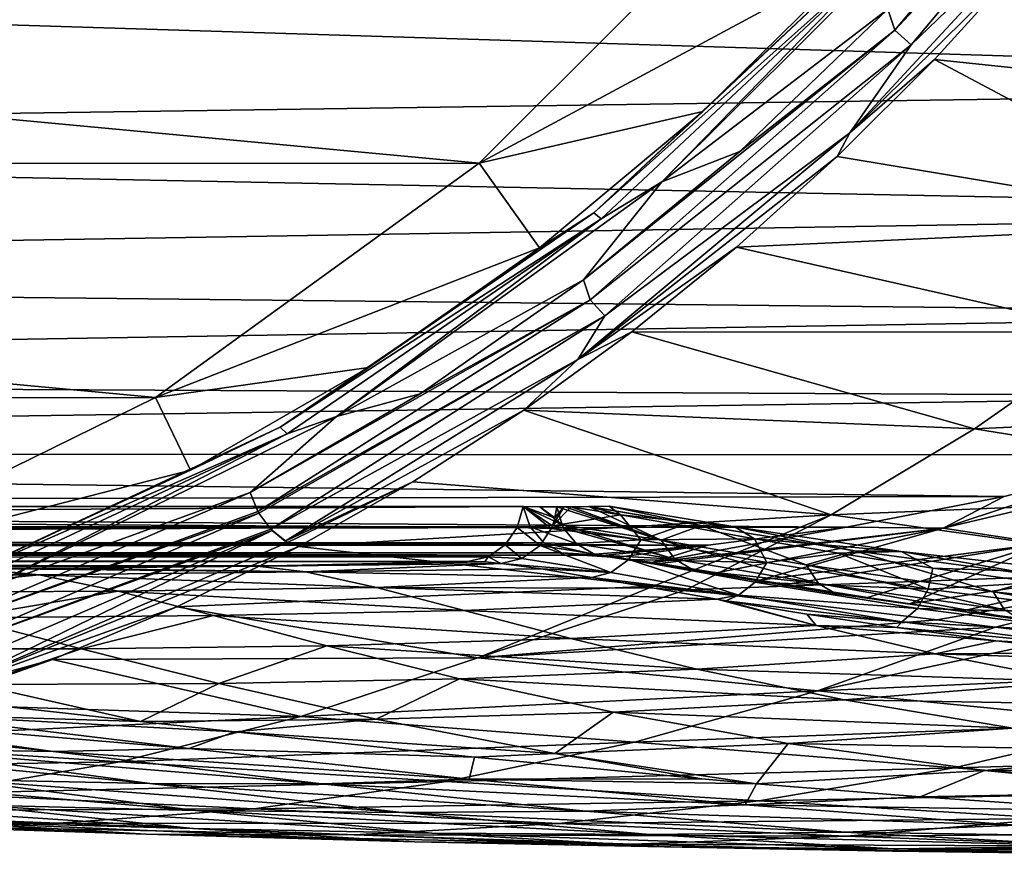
# Model space of a CAD drawing. Header units: metres. Extents: x -237 to 25, y -25 to 25.
# Tile 95 of 165: x -195.51 to -190.48, y -16.76 to -12.49. Entities that reach past the tile are written whole.
import ezdxf

# ---------------------------------------------------------------- set-up
doc = ezdxf.new("R2010")
doc.units = ezdxf.units.M
doc.layers.add('solid_10481232', color=7, linetype='CONTINUOUS')

msp = doc.modelspace()

# ---------------------------------------------------------------- linework, layer by layer
at = {"layer": 'solid_10481232'}
for points in [[(-191.072357, -12.439531, 210.80954), (-191.036911, -12.547114, 210.813644), (-189.65596, -10.900973, 211.854218)], [(-189.65596, -10.900973, 211.854218), (-191.036911, -12.547114, 210.813644), (-189.564529, -10.965918, 211.851288)], [(-191.036911, -12.547114, 210.813644), (-190.953629, -12.621741, 210.80455), (-189.564529, -10.965918, 211.851288)], [(-189.564529, -10.965918, 211.851288), (-190.953629, -12.621741, 210.80455), (-190.003464, -11.705491, 211.409348)], [(-190.953629, -12.621741, 210.80455), (-191.267319, -13.07233, 210.456985), (-190.003464, -11.705491, 211.409348)], [(-190.359528, -12.172503, 211.095566), (-190.003464, -11.705491, 211.409348), (-191.267319, -13.07233, 210.456985)], [(-209.054382, -11.738134, 199.137207), (-193.161606, -13.226852, 211.113297), (-191.667374, -11.733624, 212.239273)], [(-207.559525, -13.230721, 200.263702), (-193.161606, -13.226852, 211.113297), (-209.054382, -11.738134, 199.137207)], [(-191.667374, -11.733624, 212.239273), (-193.161606, -13.226852, 211.113297), (-191.231552, -12.186789, 210.814804)], [(-190.724487, -11.823337, 211.071671), (-192.227692, -13.321227, 209.938934), (-191.072357, -12.439531, 210.80954)], [(-191.074097, -12.139451, 210.824982), (-192.227692, -13.321227, 209.938934), (-190.724487, -11.823337, 211.071671)], [(-184.437531, -11.960925, 173.094391), (-185.613403, -12.829029, 173.385849), (-203.998291, -12.254968, 96.209641)], [(-192.576065, -13.480963, 209.739059), (-191.074097, -12.139451, 210.824982), (-191.115311, -12.111754, 210.839798)], [(-192.576065, -13.480963, 209.739059), (-191.115311, -12.111754, 210.839798), (-192.018951, -12.962481, 210.221466)], [(-191.115311, -12.111754, 210.839798), (-191.231552, -12.186789, 210.814804), (-192.018951, -12.962481, 210.221466)], [(-192.576065, -13.480963, 209.739059), (-192.538193, -13.511793, 209.721725), (-191.074097, -12.139451, 210.824982)], [(-191.074097, -12.139451, 210.824982), (-192.538193, -13.511793, 209.721725), (-192.227692, -13.321227, 209.938934)], [(-190.835434, -12.697236, 210.724106), (-190.359528, -12.172503, 211.095566), (-191.267319, -13.07233, 210.456985)], [(-188.612762, -12.930878, 209.384705), (-190.359528, -12.172503, 211.095566), (-190.835434, -12.697236, 210.724106)], [(-193.161606, -13.226852, 211.113297), (-192.018951, -12.962481, 210.221466), (-191.231552, -12.186789, 210.814804)], [(-185.613403, -12.829029, 173.385849), (-205.1604, -13.109007, 96.835487), (-203.998291, -12.254968, 96.209641)], [(-192.227692, -13.321227, 209.938934), (-191.829254, -13.16623, 210.239197), (-191.072357, -12.439531, 210.80954)], [(-191.072357, -12.439531, 210.80954), (-191.829254, -13.16623, 210.239197), (-191.036911, -12.547114, 210.813644)], [(-192.628799, -13.8234, 209.636688), (-192.593399, -13.924608, 209.640778), (-191.036911, -12.547114, 210.813644)], [(-191.829254, -13.16623, 210.239197), (-192.628799, -13.8234, 209.636688), (-191.036911, -12.547114, 210.813644)], [(-191.036911, -12.547114, 210.813644), (-192.593399, -13.924608, 209.640778), (-190.953629, -12.621741, 210.80455)], [(-192.593399, -13.924608, 209.640778), (-192.519287, -14.007309, 209.624771), (-190.953629, -12.621741, 210.80455)], [(-190.953629, -12.621741, 210.80455), (-192.519287, -14.007309, 209.624771), (-191.267319, -13.07233, 210.456985)], [(-191.331482, -13.192023, 210.337769), (-190.835434, -12.697236, 210.724106), (-191.267319, -13.07233, 210.456985)], [(-189.251923, -13.53844, 208.781479), (-190.835434, -12.697236, 210.724106), (-191.331482, -13.192023, 210.337769)], [(-189.251923, -13.53844, 208.781479), (-188.612762, -12.930878, 209.384705), (-190.835434, -12.697236, 210.724106)], [(-185.613403, -12.829029, 173.385849), (-186.674133, -13.474559, 173.651367), (-205.1604, -13.109007, 96.835487)], [(-193.161606, -13.226852, 211.113297), (-192.852463, -13.658546, 209.593384), (-192.018951, -12.962481, 210.221466)], [(-192.576065, -13.480963, 209.739059), (-192.018951, -12.962481, 210.221466), (-192.852463, -13.658546, 209.593384)], [(-192.519287, -14.007309, 209.624771), (-192.658035, -14.228942, 209.409027), (-191.267319, -13.07233, 210.456985)], [(-191.331482, -13.192023, 210.337769), (-191.267319, -13.07233, 210.456985), (-192.658035, -14.228942, 209.409027)], [(-186.674133, -13.474559, 173.651367), (-206.278381, -13.797969, 97.648392), (-205.1604, -13.109007, 96.835487)], [(-192.227692, -13.321227, 209.938934), (-192.628799, -13.8234, 209.636688), (-191.829254, -13.16623, 210.239197)], [(-207.559525, -13.230721, 200.263702), (-194.81543, -14.423285, 209.867065), (-193.161606, -13.226852, 211.113297)], [(-205.904556, -14.426696, 201.510818), (-194.81543, -14.423285, 209.867065), (-207.559525, -13.230721, 200.263702)], [(-193.161606, -13.226852, 211.113297), (-194.81543, -14.423285, 209.867065), (-192.852463, -13.658546, 209.593384)], [(-191.847107, -13.656241, 209.937042), (-191.331482, -13.192023, 210.337769), (-192.658035, -14.228942, 209.409027)], [(-189.251923, -13.53844, 208.781479), (-191.331482, -13.192023, 210.337769), (-191.847107, -13.656241, 209.937042)], [(-192.227692, -13.321227, 209.938934), (-193.891327, -14.521351, 208.685333), (-192.628799, -13.8234, 209.636688)], [(-192.538193, -13.511793, 209.721725), (-193.891327, -14.521351, 208.685333), (-192.227692, -13.321227, 209.938934)], [(-186.674133, -13.474559, 173.651367), (-187.715164, -13.997177, 173.919479), (-206.278381, -13.797969, 97.648392)], [(-194.177567, -14.575934, 208.532242), (-192.538193, -13.511793, 209.721725), (-192.576065, -13.480963, 209.739059)], [(-194.177567, -14.575934, 208.532242), (-192.576065, -13.480963, 209.739059), (-193.726974, -14.270706, 208.934402)], [(-192.576065, -13.480963, 209.739059), (-192.852463, -13.658546, 209.593384), (-193.726974, -14.270706, 208.934402)], [(-194.177567, -14.575934, 208.532242), (-194.143372, -14.609271, 208.512161), (-192.538193, -13.511793, 209.721725)], [(-192.538193, -13.511793, 209.721725), (-194.143372, -14.609271, 208.512161), (-193.891327, -14.521351, 208.685333)], [(-189.925278, -14.089959, 208.161758), (-189.251923, -13.53844, 208.781479), (-191.847107, -13.656241, 209.937042)], [(-194.81543, -14.423285, 209.867065), (-193.726974, -14.270706, 208.934402), (-192.852463, -13.658546, 209.593384)], [(-192.380981, -14.088589, 209.522995), (-191.847107, -13.656241, 209.937042), (-192.658035, -14.228942, 209.409027)], [(-189.925278, -14.089959, 208.161758), (-191.847107, -13.656241, 209.937042), (-192.380981, -14.088589, 209.522995)], [(-187.715164, -13.997177, 173.919479), (-207.304092, -14.323319, 98.641937), (-206.278381, -13.797969, 97.648392)], [(-193.891327, -14.521351, 208.685333), (-193.463364, -14.40472, 209.007813), (-192.628799, -13.8234, 209.636688)], [(-192.628799, -13.8234, 209.636688), (-193.463364, -14.40472, 209.007813), (-192.593399, -13.924608, 209.640778)], [(-192.593399, -13.924608, 209.640778), (-194.332489, -14.90982, 208.35289), (-194.291916, -15.006221, 208.360504)], [(-193.463364, -14.40472, 209.007813), (-194.332489, -14.90982, 208.35289), (-192.593399, -13.924608, 209.640778)], [(-192.593399, -13.924608, 209.640778), (-194.291916, -15.006221, 208.360504), (-192.519287, -14.007309, 209.624771)], [(-187.715164, -13.997177, 173.919479), (-188.745758, -14.417642, 174.165726), (-207.304092, -14.323319, 98.641937)], [(-192.519287, -14.007309, 209.624771), (-194.291916, -15.006221, 208.360504), (-194.286545, -15.015509, 208.359695)], [(-192.519287, -14.007309, 209.624771), (-194.286545, -15.015509, 208.359695), (-194.226303, -15.096458, 208.33606)], [(-192.519287, -14.007309, 209.624771), (-194.226303, -15.096458, 208.33606), (-192.658035, -14.228942, 209.409027)], [(-192.932526, -14.488385, 209.09639), (-192.380981, -14.088589, 209.522995), (-192.658035, -14.228942, 209.409027)], [(-190.630096, -14.584573, 207.528702), (-192.380981, -14.088589, 209.522995), (-192.932526, -14.488385, 209.09639)], [(-190.630096, -14.584573, 207.528702), (-189.925278, -14.089959, 208.161758), (-192.380981, -14.088589, 209.522995)], [(-187.882874, -14.457409, 206.480713), (-189.925278, -14.089959, 208.161758), (-190.630096, -14.584573, 207.528702)], [(-192.658035, -14.228942, 209.409027), (-194.226303, -15.096458, 208.33606), (-194.153214, -15.157757, 208.282104)], [(-192.932526, -14.488385, 209.09639), (-192.658035, -14.228942, 209.409027), (-194.153214, -15.157757, 208.282104)], [(-194.81543, -14.423285, 209.867065), (-194.637085, -14.795197, 208.248581), (-193.726974, -14.270706, 208.934402)], [(-194.177567, -14.575934, 208.532242), (-193.726974, -14.270706, 208.934402), (-194.637085, -14.795197, 208.248581)], [(-188.745758, -14.417642, 174.165726), (-208.21196, -14.709118, 99.825661), (-207.304092, -14.323319, 98.641937)], [(-188.745758, -14.417642, 174.165726), (-189.660568, -14.716771, 174.371994), (-208.21196, -14.709118, 99.825661)], [(-205.904556, -14.426696, 201.510818), (-196.589722, -15.296093, 208.53006), (-194.81543, -14.423285, 209.867065)], [(-194.81543, -14.423285, 209.867065), (-196.589722, -15.296093, 208.53006), (-194.637085, -14.795197, 208.248581)], [(-193.891327, -14.521351, 208.685333), (-194.332489, -14.90982, 208.35289), (-193.463364, -14.40472, 209.007813)], [(-193.500488, -14.854606, 208.658157), (-192.932526, -14.488385, 209.09639), (-194.153214, -15.157757, 208.282104)], [(-191.363464, -15.022791, 206.885406), (-192.932526, -14.488385, 209.09639), (-193.500488, -14.854606, 208.658157)], [(-191.363464, -15.022791, 206.885406), (-190.630096, -14.584573, 207.528702), (-192.932526, -14.488385, 209.09639)], [(-187.882874, -14.457409, 206.480713), (-190.630096, -14.584573, 207.528702), (-188.604889, -14.91157, 205.745789)], [(-193.891327, -14.521351, 208.685333), (-195.675552, -15.396303, 207.340836), (-194.332489, -14.90982, 208.35289)], [(-194.143372, -14.609271, 208.512161), (-195.675552, -15.396303, 207.340836), (-193.891327, -14.521351, 208.685333)], [(-195.887222, -15.374378, 207.243942), (-194.143372, -14.609271, 208.512161), (-194.177567, -14.575934, 208.532242)], [(-195.887222, -15.374378, 207.243942), (-194.177567, -14.575934, 208.532242), (-195.577225, -15.228793, 207.540146)], [(-194.177567, -14.575934, 208.532242), (-194.637085, -14.795197, 208.248581), (-195.577225, -15.228793, 207.540146)], [(-188.604889, -14.91157, 205.745789), (-190.630096, -14.584573, 207.528702), (-191.363464, -15.022791, 206.885406)], [(-195.887222, -15.374378, 207.243942), (-195.856934, -15.409542, 207.220901), (-194.143372, -14.609271, 208.512161)], [(-194.143372, -14.609271, 208.512161), (-195.856934, -15.409542, 207.220901), (-195.675552, -15.396303, 207.340836)], [(-190.478073, -14.929281, 174.590973), (-208.950394, -14.9659, 101.174873), (-208.21196, -14.709118, 99.825661)], [(-189.660568, -14.716771, 174.371994), (-190.478073, -14.929281, 174.590973), (-208.21196, -14.709118, 99.825661)], [(-190.790314, -15.092471, 175.991516), (-190.478073, -14.929281, 174.590973), (-189.660568, -14.716771, 174.371994)], [(-190.790314, -15.092471, 175.991516), (-189.660568, -14.716771, 174.371994), (-189.303757, -14.739117, 175.54953)], [(-190.790314, -15.092471, 175.991516), (-189.303757, -14.739117, 175.54953), (-190.277588, -15.170256, 177.255661)], [(-196.589722, -15.296093, 208.53006), (-195.577225, -15.228793, 207.540146), (-194.637085, -14.795197, 208.248581)], [(-193.500488, -14.854606, 208.658157), (-194.153214, -15.157757, 208.282104), (-194.140732, -15.164989, 208.270569)], [(-193.500488, -14.854606, 208.658157), (-194.140732, -15.164989, 208.270569), (-194.083405, -15.185703, 208.208984)], [(-191.363464, -15.022791, 206.885406), (-193.500488, -14.854606, 208.658157), (-194.083405, -15.185703, 208.208984)], [(-190.478073, -14.929281, 174.590973), (-191.284409, -15.087093, 174.856598), (-208.950394, -14.9659, 101.174873)], [(-194.291916, -15.006221, 208.360504), (-194.332489, -14.90982, 208.35289), (-196.045105, -15.645233, 207.062363)], [(-195.675552, -15.396303, 207.340836), (-196.045105, -15.645233, 207.062363), (-194.332489, -14.90982, 208.35289)], [(-188.604889, -14.91157, 205.745789), (-191.363464, -15.022791, 206.885406), (-189.358963, -15.306272, 205.00856)], [(-190.790314, -15.092471, 175.991516), (-191.284409, -15.087093, 174.856598), (-190.478073, -14.929281, 174.590973)], [(-192.96788, -15.087917, 175.221817), (-209.838867, -15.091338, 107.562218), (-209.807617, -14.981746, 107.55442)], [(-209.771698, -15.084132, 107.545471), (-192.937424, -14.98154, 175.212555), (-209.807617, -14.981746, 107.55442)], [(-192.96788, -15.087917, 175.221817), (-209.807617, -14.981746, 107.55442), (-192.937424, -14.98154, 175.212555)], [(-209.771698, -15.084132, 107.545471), (-192.900787, -15.084427, 175.202316), (-192.937424, -14.98154, 175.212555)], [(-191.284409, -15.087093, 174.856598), (-209.47699, -15.116168, 102.656052), (-208.950394, -14.9659, 101.174873)], [(-192.793137, -15.094043, 175.91272), (-192.96788, -15.087917, 175.221817), (-192.937424, -14.98154, 175.212555)], [(-192.738022, -15.074443, 175.898514), (-192.937424, -14.98154, 175.212555), (-192.900787, -15.084427, 175.202316)], [(-192.78746, -15.080139, 175.911667), (-192.793137, -15.094043, 175.91272), (-192.937424, -14.98154, 175.212555)], [(-192.77507, -15.03922, 175.909592), (-192.78746, -15.080139, 175.911667), (-192.937424, -14.98154, 175.212555)], [(-192.85141, -14.982065, 175.557465), (-192.77507, -15.03922, 175.909592), (-192.937424, -14.98154, 175.212555)], [(-192.738022, -15.074443, 175.898514), (-192.85141, -14.982065, 175.557465), (-192.937424, -14.98154, 175.212555)], [(-192.85141, -14.982065, 175.557465), (-192.764755, -14.981921, 175.90834), (-192.77507, -15.03922, 175.909592)], [(-192.738022, -15.074443, 175.898514), (-192.764755, -14.981921, 175.90834), (-192.85141, -14.982065, 175.557465)], [(-192.727875, -14.981798, 176.054123), (-192.78746, -15.080139, 175.911667), (-192.77507, -15.03922, 175.909592)], [(-192.727875, -14.981798, 176.054123), (-192.691101, -14.981932, 176.196838), (-192.78746, -15.080139, 175.911667)], [(-192.691101, -14.981932, 176.196838), (-192.439728, -15.023133, 176.969452), (-192.78746, -15.080139, 175.911667)], [(-192.727875, -14.981798, 176.054123), (-192.77507, -15.03922, 175.909592), (-192.764755, -14.981921, 175.90834)], [(-192.231201, -15.153202, 177.406113), (-192.727875, -14.981798, 176.054123), (-192.764755, -14.981921, 175.90834)], [(-192.231201, -15.153202, 177.406113), (-192.764755, -14.981921, 175.90834), (-192.738022, -15.074443, 175.898514)], [(-192.231201, -15.153202, 177.406113), (-192.691101, -14.981932, 176.196838), (-192.727875, -14.981798, 176.054123)], [(-192.601059, -14.981244, 176.498856), (-192.439728, -15.023133, 176.969452), (-192.691101, -14.981932, 176.196838)], [(-192.231201, -15.153202, 177.406113), (-192.601059, -14.981244, 176.498856), (-192.691101, -14.981932, 176.196838)], [(-192.59758, -14.981213, 176.509872), (-192.439728, -15.023133, 176.969452), (-192.601059, -14.981244, 176.498856)], [(-192.59758, -14.981213, 176.509872), (-192.601059, -14.981244, 176.498856), (-192.02713, -15.078099, 177.9245)], [(-192.231201, -15.153202, 177.406113), (-192.02713, -15.078099, 177.9245), (-192.601059, -14.981244, 176.498856)], [(-192.49707, -14.979998, 176.810715), (-192.439728, -15.023133, 176.969452), (-192.59758, -14.981213, 176.509872)], [(-192.49707, -14.979998, 176.810715), (-192.59758, -14.981213, 176.509872), (-192.02713, -15.078099, 177.9245)], [(-191.854279, -15.08429, 178.26001), (-192.439728, -15.023133, 176.969452), (-192.49707, -14.979998, 176.810715)], [(-191.854279, -15.08429, 178.26001), (-192.49707, -14.979998, 176.810715), (-192.02713, -15.078099, 177.9245)], [(-194.286545, -15.015509, 208.359695), (-194.291916, -15.006221, 208.360504), (-196.045105, -15.645233, 207.062363)], [(-196.045105, -15.645233, 207.062363), (-196.010666, -15.755381, 207.060532), (-194.286545, -15.015509, 208.359695)], [(-194.226303, -15.096458, 208.33606), (-194.286545, -15.015509, 208.359695), (-196.010666, -15.755381, 207.060532)], [(-191.363464, -15.022791, 206.885406), (-194.083405, -15.185703, 208.208984), (-192.270432, -15.387894, 206.38237)], [(-192.439728, -15.023133, 176.969452), (-192.33577, -15.15146, 177.290985), (-192.78746, -15.080139, 175.911667)], [(-192.439728, -15.023133, 176.969452), (-192.126633, -15.077697, 177.719055), (-192.33577, -15.15146, 177.290985)], [(-191.854279, -15.08429, 178.26001), (-192.126633, -15.077697, 177.719055), (-192.439728, -15.023133, 176.969452)], [(-191.363464, -15.022791, 206.885406), (-192.270432, -15.387894, 206.38237), (-192.103699, -15.407342, 206.21611)], [(-189.358963, -15.306272, 205.00856), (-191.363464, -15.022791, 206.885406), (-192.103699, -15.407342, 206.21611)], [(-193.028412, -15.176937, 175.238098), (-209.90097, -15.180787, 107.577698), (-209.838867, -15.091338, 107.562218)], [(-192.96788, -15.087917, 175.221817), (-193.028412, -15.176937, 175.238098), (-209.838867, -15.091338, 107.562218)], [(-209.771698, -15.084132, 107.545471), (-209.70433, -15.165211, 107.528671), (-192.900787, -15.084427, 175.202316)], [(-209.70433, -15.165211, 107.528671), (-192.831375, -15.166262, 175.183792), (-192.900787, -15.084427, 175.202316)], [(-191.284409, -15.087093, 174.856598), (-191.990723, -15.17934, 175.061752), (-209.47699, -15.116168, 102.656052)], [(-192.849869, -15.180076, 175.9245), (-193.028412, -15.176937, 175.238098), (-192.96788, -15.087917, 175.221817)], [(-192.793137, -15.094043, 175.91272), (-192.849869, -15.180076, 175.9245), (-192.96788, -15.087917, 175.221817)], [(-192.738022, -15.074443, 175.898514), (-192.900787, -15.084427, 175.202316), (-192.729645, -15.09087, 175.895889)], [(-192.664108, -15.171973, 175.877075), (-192.900787, -15.084427, 175.202316), (-192.831375, -15.166262, 175.183792)], [(-192.729645, -15.09087, 175.895889), (-192.900787, -15.084427, 175.202316), (-192.664108, -15.171973, 175.877075)], [(-192.33577, -15.15146, 177.290985), (-192.849869, -15.180076, 175.9245), (-192.793137, -15.094043, 175.91272)], [(-192.33577, -15.15146, 177.290985), (-192.793137, -15.094043, 175.91272), (-192.78746, -15.080139, 175.911667)], [(-192.738022, -15.074443, 175.898514), (-192.729645, -15.09087, 175.895889), (-192.162094, -15.250224, 177.369415)], [(-192.231201, -15.153202, 177.406113), (-192.738022, -15.074443, 175.898514), (-192.162094, -15.250224, 177.369415)], [(-192.729645, -15.09087, 175.895889), (-192.664108, -15.171973, 175.877075), (-192.162094, -15.250224, 177.369415)], [(-192.126633, -15.077697, 177.719055), (-191.753876, -15.145971, 178.440796), (-192.33577, -15.15146, 177.290985)], [(-192.279785, -15.266334, 176.455139), (-191.990723, -15.17934, 175.061752), (-191.284409, -15.087093, 174.856598)], [(-190.790314, -15.092471, 175.991516), (-192.279785, -15.266334, 176.455139), (-191.284409, -15.087093, 174.856598)], [(-190.790314, -15.092471, 175.991516), (-192.237839, -15.272893, 176.581863), (-192.279785, -15.266334, 176.455139)], [(-190.790314, -15.092471, 175.991516), (-191.949387, -15.320583, 177.328339), (-192.237839, -15.272893, 176.581863)], [(-191.490738, -15.278832, 178.810745), (-192.02713, -15.078099, 177.9245), (-192.231201, -15.153202, 177.406113)], [(-191.854279, -15.08429, 178.26001), (-191.753876, -15.145971, 178.440796), (-192.126633, -15.077697, 177.719055)], [(-191.854279, -15.08429, 178.26001), (-192.02713, -15.078099, 177.9245), (-191.244125, -15.207534, 179.242554)], [(-191.490738, -15.278832, 178.810745), (-191.244125, -15.207534, 179.242554), (-192.02713, -15.078099, 177.9245)], [(-190.790314, -15.092471, 175.991516), (-191.728851, -15.357717, 177.798553), (-191.949387, -15.320583, 177.328339)], [(-191.004318, -15.210499, 179.572296), (-191.753876, -15.145971, 178.440796), (-191.854279, -15.08429, 178.26001)], [(-191.004318, -15.210499, 179.572296), (-191.854279, -15.08429, 178.26001), (-191.244125, -15.207534, 179.242554)], [(-190.790314, -15.092471, 175.991516), (-190.277588, -15.170256, 177.255661), (-191.728851, -15.357717, 177.798553)], [(-191.990723, -15.17934, 175.061752), (-209.754852, -15.190001, 104.192101), (-209.47699, -15.116168, 102.656052)], [(-194.226303, -15.096458, 208.33606), (-196.010666, -15.755381, 207.060532), (-194.218643, -15.104436, 208.331604)], [(-196.010666, -15.755381, 207.060532), (-195.952652, -15.84887, 207.024719), (-194.218643, -15.104436, 208.331604)], [(-194.218643, -15.104436, 208.331604), (-195.952652, -15.84887, 207.024719), (-195.881699, -15.912123, 206.958755)], [(-194.218643, -15.104436, 208.331604), (-195.881699, -15.912123, 206.958755), (-194.140732, -15.164989, 208.270569)], [(-194.226303, -15.096458, 208.33606), (-194.218643, -15.104436, 208.331604), (-194.153214, -15.157757, 208.282104)], [(-194.153214, -15.157757, 208.282104), (-194.218643, -15.104436, 208.331604), (-194.140732, -15.164989, 208.270569)], [(-193.115982, -15.237809, 175.261108), (-209.987228, -15.239871, 107.599213), (-209.90097, -15.180787, 107.577698)], [(-193.028412, -15.176937, 175.238098), (-193.115982, -15.237809, 175.261108), (-209.90097, -15.180787, 107.577698)], [(-192.633194, -15.230124, 175.132156), (-209.798508, -15.209888, 104.981476), (-209.754852, -15.190001, 104.192101)], [(-191.990723, -15.17934, 175.061752), (-192.633194, -15.230124, 175.132156), (-209.754852, -15.190001, 104.192101)], [(-209.70433, -15.165211, 107.528671), (-209.610458, -15.217935, 107.505264), (-192.831375, -15.166262, 175.183792)], [(-209.610458, -15.217935, 107.505264), (-192.73819, -15.217072, 175.159348), (-192.831375, -15.166262, 175.183792)], [(-194.140732, -15.164989, 208.270569), (-195.881699, -15.912123, 206.958755), (-194.083405, -15.185703, 208.208984)], [(-195.881699, -15.912123, 206.958755), (-194.706818, -15.494444, 207.731659), (-194.083405, -15.185703, 208.208984)], [(-192.270432, -15.387894, 206.38237), (-194.083405, -15.185703, 208.208984), (-194.706818, -15.494444, 207.731659)], [(-192.943512, -15.246977, 175.945938), (-193.115982, -15.237809, 175.261108), (-193.028412, -15.176937, 175.238098)], [(-192.849869, -15.180076, 175.9245), (-192.943512, -15.246977, 175.945938), (-193.028412, -15.176937, 175.238098)], [(-192.488678, -15.318707, 177.341888), (-192.943512, -15.246977, 175.945938), (-192.849869, -15.180076, 175.9245)], [(-192.396988, -15.251239, 177.309082), (-192.849869, -15.180076, 175.9245), (-192.33577, -15.15146, 177.290985)], [(-192.396988, -15.251239, 177.309082), (-192.488678, -15.318707, 177.341888), (-192.849869, -15.180076, 175.9245)], [(-192.567123, -15.227116, 175.851273), (-192.831375, -15.166262, 175.183792), (-192.73819, -15.217072, 175.159348)], [(-192.664108, -15.171973, 175.877075), (-192.831375, -15.166262, 175.183792), (-192.567123, -15.227116, 175.851273)], [(-192.162094, -15.250224, 177.369415), (-192.664108, -15.171973, 175.877075), (-192.567123, -15.227116, 175.851273)], [(-192.549118, -15.232974, 175.467834), (-192.633194, -15.230124, 175.132156), (-191.990723, -15.17934, 175.061752)], [(-192.549118, -15.232974, 175.467834), (-191.990723, -15.17934, 175.061752), (-192.460129, -15.240889, 175.824188)], [(-192.460129, -15.240889, 175.824188), (-191.990723, -15.17934, 175.061752), (-192.279785, -15.266334, 176.455139)], [(-192.396988, -15.251239, 177.309082), (-192.33577, -15.15146, 177.290985), (-191.691193, -15.267944, 178.588837)], [(-191.753876, -15.145971, 178.440796), (-191.691193, -15.267944, 178.588837), (-192.33577, -15.15146, 177.290985)], [(-192.231201, -15.153202, 177.406113), (-192.162094, -15.250224, 177.369415), (-191.427078, -15.373751, 178.761017)], [(-191.490738, -15.278832, 178.810745), (-192.231201, -15.153202, 177.406113), (-191.427078, -15.373751, 178.761017)], [(-191.753876, -15.145971, 178.440796), (-191.324768, -15.219757, 179.128647), (-191.691193, -15.267944, 178.588837)], [(-191.004318, -15.210499, 179.572296), (-191.324768, -15.219757, 179.128647), (-191.753876, -15.145971, 178.440796)], [(-190.277588, -15.170256, 177.255661), (-191.594696, -15.380047, 178.056), (-191.728851, -15.357717, 177.798553)], [(-190.277588, -15.170256, 177.255661), (-191.176147, -15.44655, 178.756226), (-191.594696, -15.380047, 178.056)], [(-190.277588, -15.170256, 177.255661), (-190.96048, -15.478498, 179.070633), (-191.176147, -15.44655, 178.756226)], [(-190.277588, -15.170256, 177.255661), (-189.55455, -15.261279, 178.460861), (-190.96048, -15.478498, 179.070633)], [(-209.987228, -15.239871, 107.599213), (-193.219193, -15.262293, 175.287842), (-210.090286, -15.264184, 107.624908)], [(-193.115982, -15.237809, 175.261108), (-193.219193, -15.262293, 175.287842), (-209.987228, -15.239871, 107.599213)], [(-192.633194, -15.230124, 175.132156), (-209.775894, -15.222391, 105.777573), (-209.798508, -15.209888, 104.981476)], [(-192.633194, -15.230124, 175.132156), (-209.686401, -15.229522, 106.574799), (-209.775894, -15.222391, 105.777573)], [(-192.633194, -15.230124, 175.132156), (-209.502045, -15.232031, 107.478233), (-209.686401, -15.229522, 106.574799)], [(-209.610458, -15.217935, 107.505264), (-209.557159, -15.230239, 107.491974), (-192.73819, -15.217072, 175.159348)], [(-209.557159, -15.230239, 107.491974), (-209.502045, -15.232031, 107.478233), (-192.73819, -15.217072, 175.159348)], [(-192.73819, -15.217072, 175.159348), (-209.502045, -15.232031, 107.478233), (-192.633194, -15.230124, 175.132156)], [(-193.132965, -15.264552, 175.633163), (-193.219193, -15.262293, 175.287842), (-193.115982, -15.237809, 175.261108)], [(-193.048462, -15.271845, 175.97142), (-193.132965, -15.264552, 175.633163), (-193.115982, -15.237809, 175.261108)], [(-192.943512, -15.246977, 175.945938), (-193.048462, -15.271845, 175.97142), (-193.115982, -15.237809, 175.261108)], [(-192.567123, -15.227116, 175.851273), (-192.73819, -15.217072, 175.159348), (-192.633194, -15.230124, 175.132156)], [(-192.567123, -15.227116, 175.851273), (-192.633194, -15.230124, 175.132156), (-192.460129, -15.240889, 175.824188)], [(-192.549118, -15.232974, 175.467834), (-192.460129, -15.240889, 175.824188), (-192.633194, -15.230124, 175.132156)], [(-192.567123, -15.227116, 175.851273), (-192.279785, -15.266334, 176.455139), (-192.237839, -15.272893, 176.581863)], [(-192.066315, -15.305848, 177.324417), (-192.567123, -15.227116, 175.851273), (-192.237839, -15.272893, 176.581863)], [(-192.567123, -15.227116, 175.851273), (-192.460129, -15.240889, 175.824188), (-192.279785, -15.266334, 176.455139)], [(-192.162094, -15.250224, 177.369415), (-192.567123, -15.227116, 175.851273), (-192.066315, -15.305848, 177.324417)], [(-191.324768, -15.219757, 179.128647), (-190.867142, -15.403059, 179.779556), (-191.691193, -15.267944, 178.588837)], [(-190.535645, -15.416672, 180.078995), (-191.244125, -15.207534, 179.242554), (-191.490738, -15.278832, 178.810745)], [(-191.004318, -15.210499, 179.572296), (-190.842575, -15.296239, 179.778183), (-191.324768, -15.219757, 179.128647)], [(-191.324768, -15.219757, 179.128647), (-190.842575, -15.296239, 179.778183), (-190.867142, -15.403059, 179.779556)], [(-191.004318, -15.210499, 179.572296), (-191.244125, -15.207534, 179.242554), (-190.269409, -15.338733, 180.424622)], [(-190.535645, -15.416672, 180.078995), (-190.269409, -15.338733, 180.424622), (-191.244125, -15.207534, 179.242554)], [(-189.989441, -15.325254, 180.70874), (-190.842575, -15.296239, 179.778183), (-191.004318, -15.210499, 179.572296)], [(-189.989441, -15.325254, 180.70874), (-191.004318, -15.210499, 179.572296), (-190.269409, -15.338733, 180.424622)], [(-195.319809, -15.29567, 175.806717), (-216.46579, -15.298989, 91.640144), (-215.368317, -15.288552, 91.366516)], [(-195.319809, -15.29567, 175.806717), (-195.744736, -15.298276, 175.926147), (-216.46579, -15.298989, 91.640144)], [(-194.29657, -15.285347, 175.498611), (-215.368317, -15.288552, 91.366516), (-214.296173, -15.268031, 91.099205)], [(-194.29657, -15.285347, 175.498611), (-195.319809, -15.29567, 175.806717), (-215.368317, -15.288552, 91.366516)], [(-210.104538, -15.26418, 107.567284), (-194.089188, -15.283639, 175.440613), (-214.296173, -15.268031, 91.099205)], [(-194.089188, -15.283639, 175.440613), (-194.29657, -15.285347, 175.498611), (-214.296173, -15.268031, 91.099205)], [(-210.104538, -15.26418, 107.567284), (-210.090286, -15.264184, 107.624908), (-194.089188, -15.283639, 175.440613)], [(-210.090286, -15.264184, 107.624908), (-193.219193, -15.262293, 175.287842), (-194.089188, -15.283639, 175.440613)], [(-194.049545, -15.315241, 176.796021), (-195.744736, -15.298276, 175.926147), (-195.319809, -15.29567, 175.806717)], [(-194.049545, -15.315241, 176.796021), (-195.319809, -15.29567, 175.806717), (-194.29657, -15.285347, 175.498611)], [(-193.219193, -15.262293, 175.287842), (-194.29657, -15.285347, 175.498611), (-194.089188, -15.283639, 175.440613)], [(-193.132965, -15.264552, 175.633163), (-194.29657, -15.285347, 175.498611), (-193.219193, -15.262293, 175.287842)], [(-193.048462, -15.271845, 175.97142), (-194.29657, -15.285347, 175.498611), (-193.132965, -15.264552, 175.633163)], [(-194.049545, -15.315241, 176.796021), (-194.29657, -15.285347, 175.498611), (-193.048462, -15.271845, 175.97142)], [(-192.844727, -15.300047, 176.679993), (-194.049545, -15.315241, 176.796021), (-193.048462, -15.271845, 175.97142)], [(-192.488678, -15.318707, 177.341888), (-193.048462, -15.271845, 175.97142), (-192.943512, -15.246977, 175.945938)], [(-192.488678, -15.318707, 177.341888), (-192.844727, -15.300047, 176.679993), (-193.048462, -15.271845, 175.97142)], [(-192.396988, -15.251239, 177.309082), (-191.83699, -15.434918, 178.658173), (-192.488678, -15.318707, 177.341888)], [(-192.396988, -15.251239, 177.309082), (-191.691193, -15.267944, 178.588837), (-191.750259, -15.36756, 178.613724)], [(-192.396988, -15.251239, 177.309082), (-191.750259, -15.36756, 178.613724), (-191.83699, -15.434918, 178.658173)], [(-192.066315, -15.305848, 177.324417), (-192.237839, -15.272893, 176.581863), (-191.949387, -15.320583, 177.328339)], [(-191.427078, -15.373751, 178.761017), (-192.162094, -15.250224, 177.369415), (-192.066315, -15.305848, 177.324417)], [(-191.750259, -15.36756, 178.613724), (-191.691193, -15.267944, 178.588837), (-190.867142, -15.403059, 179.779556)], [(-191.490738, -15.278832, 178.810745), (-191.427078, -15.373751, 178.761017), (-190.477676, -15.508674, 180.018082)], [(-190.535645, -15.416672, 180.078995), (-191.490738, -15.278832, 178.810745), (-190.477676, -15.508674, 180.018082)], [(-189.55455, -15.261279, 178.460861), (-190.697647, -15.515026, 179.421112), (-190.96048, -15.478498, 179.070633)], [(-189.55455, -15.261279, 178.460861), (-190.162857, -15.580244, 180.043442), (-190.697647, -15.515026, 179.421112)], [(-195.410568, -15.329394, 177.305359), (-196.76918, -15.333387, 177.778015), (-196.612976, -15.301498, 176.143219)], [(-195.410568, -15.329394, 177.305359), (-196.325516, -15.4199, 179.270935), (-196.76918, -15.333387, 177.778015)], [(-195.410568, -15.329394, 177.305359), (-196.612976, -15.301498, 176.143219), (-195.744736, -15.298276, 175.926147)], [(-195.410568, -15.329394, 177.305359), (-195.006363, -15.413612, 178.692291), (-196.325516, -15.4199, 179.270935)], [(-195.410568, -15.329394, 177.305359), (-195.744736, -15.298276, 175.926147), (-194.049545, -15.315241, 176.796021)], [(-195.410568, -15.329394, 177.305359), (-194.049545, -15.315241, 176.796021), (-193.68663, -15.394148, 178.086395)], [(-195.410568, -15.329394, 177.305359), (-193.68663, -15.394148, 178.086395), (-195.006363, -15.413612, 178.692291)], [(-192.844727, -15.300047, 176.679993), (-192.585022, -15.343282, 177.383865), (-194.049545, -15.315241, 176.796021)], [(-192.585022, -15.343282, 177.383865), (-193.68663, -15.394148, 178.086395), (-194.049545, -15.315241, 176.796021)], [(-192.585022, -15.343282, 177.383865), (-192.267578, -15.399052, 178.079208), (-193.68663, -15.394148, 178.086395)], [(-192.488678, -15.318707, 177.341888), (-192.585022, -15.343282, 177.383865), (-192.844727, -15.300047, 176.679993)], [(-192.488678, -15.318707, 177.341888), (-191.83699, -15.434918, 178.658173), (-192.585022, -15.343282, 177.383865)], [(-191.83699, -15.434918, 178.658173), (-192.267578, -15.399052, 178.079208), (-192.585022, -15.343282, 177.383865)], [(-189.358963, -15.306272, 205.00856), (-192.103699, -15.407342, 206.21611), (-190.82222, -15.56086, 204.94397)], [(-192.066315, -15.305848, 177.324417), (-191.728851, -15.357717, 177.798553), (-191.594696, -15.380047, 178.056)], [(-191.338882, -15.426642, 178.700058), (-192.066315, -15.305848, 177.324417), (-191.594696, -15.380047, 178.056)], [(-192.066315, -15.305848, 177.324417), (-191.949387, -15.320583, 177.328339), (-191.728851, -15.357717, 177.798553)], [(-191.427078, -15.373751, 178.761017), (-192.066315, -15.305848, 177.324417), (-191.338882, -15.426642, 178.700058)], [(-190.842575, -15.296239, 179.778183), (-190.311172, -15.36986, 180.38501), (-190.867142, -15.403059, 179.779556)], [(-189.989441, -15.325254, 180.70874), (-190.311172, -15.36986, 180.38501), (-190.842575, -15.296239, 179.778183)], [(-189.358963, -15.306272, 205.00856), (-190.82222, -15.56086, 204.94397), (-190.522919, -15.597561, 204.648239)], [(-189.388306, -15.53241, 181.180603), (-190.269409, -15.338733, 180.424622), (-190.535645, -15.416672, 180.078995)], [(-189.358963, -15.306272, 205.00856), (-190.522919, -15.597561, 204.648239), (-190.135559, -15.645411, 204.266235)], [(-195.006363, -15.413612, 178.692291), (-193.68663, -15.394148, 178.086395), (-193.237473, -15.511923, 179.368973)], [(-193.16835, -15.754014, 205.671188), (-192.270432, -15.387894, 206.38237), (-194.706818, -15.494444, 207.731659)], [(-191.947037, -15.454901, 178.667633), (-193.237473, -15.511923, 179.368973), (-193.68663, -15.394148, 178.086395)], [(-192.267578, -15.399052, 178.079208), (-191.947037, -15.454901, 178.667633), (-193.68663, -15.394148, 178.086395)], [(-192.103699, -15.407342, 206.21611), (-192.270432, -15.387894, 206.38237), (-193.16835, -15.754014, 205.671188)], [(-191.750259, -15.36756, 178.613724), (-190.922241, -15.502644, 179.812408), (-191.83699, -15.434918, 178.658173)], [(-191.750259, -15.36756, 178.613724), (-190.867142, -15.403059, 179.779556), (-190.922241, -15.502644, 179.812408)], [(-191.338882, -15.426642, 178.700058), (-191.594696, -15.380047, 178.056), (-191.176147, -15.44655, 178.756226)], [(-191.427078, -15.373751, 178.761017), (-191.338882, -15.426642, 178.700058), (-190.398499, -15.557697, 179.9431)], [(-190.477676, -15.508674, 180.018082), (-191.427078, -15.373751, 178.761017), (-190.398499, -15.557697, 179.9431)], [(-190.311172, -15.36986, 180.38501), (-189.879486, -15.530093, 180.840195), (-190.867142, -15.403059, 179.779556)], [(-195.006363, -15.413612, 178.692291), (-195.804001, -15.549117, 180.736145), (-196.325516, -15.4199, 179.270935)], [(-195.006363, -15.413612, 178.692291), (-194.519012, -15.538798, 180.062668), (-195.804001, -15.549117, 180.736145)], [(-195.006363, -15.413612, 178.692291), (-193.237473, -15.511923, 179.368973), (-194.519012, -15.538798, 180.062668)], [(-192.103699, -15.407342, 206.21611), (-193.16835, -15.754014, 205.671188), (-190.82222, -15.56086, 204.94397)], [(-191.83699, -15.434918, 178.658173), (-191.947037, -15.454901, 178.667633), (-192.267578, -15.399052, 178.079208)], [(-191.83699, -15.434918, 178.658173), (-191.900787, -15.462799, 178.745438), (-191.947037, -15.454901, 178.667633)], [(-191.83699, -15.434918, 178.658173), (-191.001816, -15.569981, 179.868683), (-191.900787, -15.462799, 178.745438)], [(-190.922241, -15.502644, 179.812408), (-191.001816, -15.569981, 179.868683), (-191.83699, -15.434918, 178.658173)], [(-191.338882, -15.426642, 178.700058), (-190.96048, -15.478498, 179.070633), (-190.697647, -15.515026, 179.421112)], [(-190.398499, -15.557697, 179.9431), (-191.338882, -15.426642, 178.700058), (-190.697647, -15.515026, 179.421112)], [(-191.338882, -15.426642, 178.700058), (-191.176147, -15.44655, 178.756226), (-190.96048, -15.478498, 179.070633)], [(-190.922241, -15.502644, 179.812408), (-190.867142, -15.403059, 179.779556), (-189.879486, -15.530093, 180.840195)], [(-190.535645, -15.416672, 180.078995), (-190.477676, -15.508674, 180.018082), (-189.336319, -15.620946, 181.10994)], [(-189.388306, -15.53241, 181.180603), (-190.535645, -15.416672, 180.078995), (-189.336319, -15.620946, 181.10994)], [(-195.881699, -15.912123, 206.958755), (-195.34256, -15.763261, 207.245911), (-194.706818, -15.494444, 207.731659)], [(-193.16835, -15.754014, 205.671188), (-194.706818, -15.494444, 207.731659), (-195.34256, -15.763261, 207.245911)], [(-191.947037, -15.454901, 178.667633), (-191.44014, -15.588681, 179.857391), (-193.237473, -15.511923, 179.368973)], [(-191.900787, -15.462799, 178.745438), (-191.44014, -15.588681, 179.857391), (-191.947037, -15.454901, 178.667633)], [(-191.900787, -15.462799, 178.745438), (-191.486893, -15.530923, 179.380066), (-191.44014, -15.588681, 179.857391)], [(-191.001816, -15.569981, 179.868683), (-191.486893, -15.530923, 179.380066), (-191.900787, -15.462799, 178.745438)], [(-194.519012, -15.538798, 180.062668), (-195.195755, -15.708621, 182.161514), (-195.804001, -15.549117, 180.736145)], [(-194.519012, -15.538798, 180.062668), (-193.93988, -15.692231, 181.402847), (-195.195755, -15.708621, 182.161514)], [(-194.519012, -15.538798, 180.062668), (-193.237473, -15.511923, 179.368973), (-192.693787, -15.655789, 180.62915)], [(-194.519012, -15.538798, 180.062668), (-192.693787, -15.655789, 180.62915), (-193.93988, -15.692231, 181.402847)], [(-191.44014, -15.588681, 179.857391), (-192.693787, -15.655789, 180.62915), (-193.237473, -15.511923, 179.368973)], [(-191.486893, -15.530923, 179.380066), (-191.026917, -15.600054, 179.982208), (-191.44014, -15.588681, 179.857391)], [(-191.001816, -15.569981, 179.868683), (-191.026917, -15.600054, 179.982208), (-191.486893, -15.530923, 179.380066)], [(-190.922241, -15.502644, 179.812408), (-189.928238, -15.629795, 180.881592), (-191.001816, -15.569981, 179.868683)], [(-190.922241, -15.502644, 179.812408), (-189.879486, -15.530093, 180.840195), (-189.928238, -15.629795, 180.881592)], [(-190.398499, -15.557697, 179.9431), (-190.697647, -15.515026, 179.421112), (-190.162857, -15.580244, 180.043442)], [(-195.804001, -15.549117, 180.736145), (-195.195755, -15.708621, 182.161514), (-196.449738, -15.707969, 182.933456)], [(-190.82222, -15.56086, 204.94397), (-193.16835, -15.754014, 205.671188), (-190.522919, -15.597561, 204.648239)], [(-190.522919, -15.597561, 204.648239), (-193.16835, -15.754014, 205.671188), (-191.432953, -15.922301, 203.845337)], [(-191.44014, -15.588681, 179.857391), (-190.831619, -15.733387, 181.014984), (-192.693787, -15.655789, 180.62915)], [(-190.521317, -15.666872, 180.550888), (-190.831619, -15.733387, 181.014984), (-191.44014, -15.588681, 179.857391)], [(-191.026917, -15.600054, 179.982208), (-190.521317, -15.666872, 180.550888), (-191.44014, -15.588681, 179.857391)], [(-190.522919, -15.597561, 204.648239), (-191.432953, -15.922301, 203.845337), (-190.135559, -15.645411, 204.266235)], [(-191.001816, -15.569981, 179.868683), (-189.998184, -15.697213, 180.949387), (-191.026917, -15.600054, 179.982208)], [(-189.928238, -15.629795, 180.881592), (-189.998184, -15.697213, 180.949387), (-191.001816, -15.569981, 179.868683)], [(-191.432953, -15.922301, 203.845337), (-188.824219, -15.809026, 202.979843), (-190.135559, -15.645411, 204.266235)], [(-189.998184, -15.697213, 180.949387), (-190.521317, -15.666872, 180.550888), (-191.026917, -15.600054, 179.982208)], [(-193.93988, -15.692231, 181.402847), (-194.492538, -15.88581, 183.53389), (-195.195755, -15.708621, 182.161514)], [(-193.93988, -15.692231, 181.402847), (-193.261139, -15.860951, 182.697739), (-194.492538, -15.88581, 183.53389)], [(-193.93988, -15.692231, 181.402847), (-192.693787, -15.655789, 180.62915), (-192.048294, -15.812718, 181.850723)], [(-193.93988, -15.692231, 181.402847), (-192.048294, -15.812718, 181.850723), (-193.261139, -15.860951, 182.697739)], [(-190.831619, -15.733387, 181.014984), (-192.048294, -15.812718, 181.850723), (-192.693787, -15.655789, 180.62915)], [(-190.521317, -15.666872, 180.550888), (-189.969894, -15.728024, 181.084763), (-190.831619, -15.733387, 181.014984)], [(-189.998184, -15.697213, 180.949387), (-189.969894, -15.728024, 181.084763), (-190.521317, -15.666872, 180.550888)], [(-195.195755, -15.708621, 182.161514), (-195.727783, -15.890029, 184.385132), (-196.449738, -15.707969, 182.933456)], [(-195.195755, -15.708621, 182.161514), (-194.492538, -15.88581, 183.53389), (-195.727783, -15.890029, 184.385132)], [(-190.831619, -15.733387, 181.014984), (-190.115799, -15.875932, 182.121475), (-192.048294, -15.812718, 181.850723)], [(-189.969894, -15.728024, 181.084763), (-189.38063, -15.779426, 181.575562), (-190.831619, -15.733387, 181.014984)], [(-189.38063, -15.779426, 181.575562), (-190.115799, -15.875932, 182.121475), (-190.831619, -15.733387, 181.014984)], [(-194.072037, -16.054516, 204.936783), (-195.34256, -15.763261, 207.245911), (-195.988983, -15.991453, 206.75293)], [(-195.881699, -15.912123, 206.958755), (-195.988983, -15.991453, 206.75293), (-195.34256, -15.763261, 207.245911)], [(-194.072037, -16.054516, 204.936783), (-193.16835, -15.754014, 205.671188), (-195.34256, -15.763261, 207.245911)], [(-191.432953, -15.922301, 203.845337), (-193.16835, -15.754014, 205.671188), (-194.072037, -16.054516, 204.936783)], [(-193.261139, -15.860951, 182.697739), (-192.048294, -15.812718, 181.850723), (-191.295624, -15.969674, 183.016495)], [(-190.115799, -15.875932, 182.121475), (-191.295624, -15.969674, 183.016495), (-192.048294, -15.812718, 181.850723)], [(-191.432953, -15.922301, 203.845337), (-189.765884, -16.089691, 202.108582), (-188.824219, -15.809026, 202.979843)], [(-194.492538, -15.88581, 183.53389), (-194.892502, -16.079754, 185.748917), (-195.727783, -15.890029, 184.385132)], [(-195.727783, -15.890029, 184.385132), (-194.892502, -16.079754, 185.748917), (-195.721909, -15.987894, 185.425949)], [(-194.492538, -15.88581, 183.53389), (-193.687225, -16.068045, 184.839417), (-194.892502, -16.079754, 185.748917)], [(-193.261139, -15.860951, 182.697739), (-193.687225, -16.068045, 184.839417), (-194.492538, -15.88581, 183.53389)], [(-193.261139, -15.860951, 182.697739), (-192.476654, -16.031977, 183.931381), (-193.687225, -16.068045, 184.839417)], [(-193.261139, -15.860951, 182.697739), (-191.295624, -15.969674, 183.016495), (-192.476654, -16.031977, 183.931381)], [(-190.115799, -15.875932, 182.121475), (-189.291351, -16.003641, 183.158463), (-191.295624, -15.969674, 183.016495)], [(-191.432953, -15.922301, 203.845337), (-194.072037, -16.054516, 204.936783), (-192.368103, -16.186033, 203.044968)], [(-191.432953, -15.922301, 203.845337), (-192.368103, -16.186033, 203.044968), (-189.765884, -16.089691, 202.108582)], [(-194.072037, -16.054516, 204.936783), (-195.988983, -15.991453, 206.75293), (-196.64444, -16.178419, 206.254013)], [(-196.100967, -16.041424, 186.611771), (-195.721909, -15.987894, 185.425949), (-194.892502, -16.079754, 185.748917)], [(-192.476654, -16.031977, 183.931381), (-191.295624, -15.969674, 183.016495), (-190.433487, -16.113853, 184.108734)], [(-189.291351, -16.003641, 183.158463), (-190.433487, -16.113853, 184.108734), (-191.295624, -15.969674, 183.016495)], [(-197.470581, -16.006989, 189.412628), (-196.727493, -16.04147, 187.931686), (-195.337936, -16.233637, 188.528519)], [(-196.150284, -16.21925, 190.003464), (-197.470581, -16.006989, 189.412628), (-195.337936, -16.233637, 188.528519)], [(-196.727493, -16.04147, 187.931686), (-196.100967, -16.041424, 186.611771), (-194.645813, -16.218147, 187.217102)], [(-195.337936, -16.233637, 188.528519), (-196.727493, -16.04147, 187.931686), (-194.645813, -16.218147, 187.217102)], [(-196.100967, -16.041424, 186.611771), (-194.892502, -16.079754, 185.748917), (-194.410889, -16.132668, 185.947952)], [(-194.645813, -16.218147, 187.217102), (-196.100967, -16.041424, 186.611771), (-194.410889, -16.132668, 185.947952)], [(-192.476654, -16.031977, 183.931381), (-192.774536, -16.242764, 186.063904), (-193.687225, -16.068045, 184.839417)], [(-192.476654, -16.031977, 183.931381), (-191.582779, -16.192486, 185.087402), (-192.774536, -16.242764, 186.063904)], [(-192.476654, -16.031977, 183.931381), (-190.433487, -16.113853, 184.108734), (-191.582779, -16.192486, 185.087402)], [(-194.997086, -16.285898, 204.201324), (-194.072037, -16.054516, 204.936783), (-196.64444, -16.178419, 206.254013)], [(-192.368103, -16.186033, 203.044968), (-194.072037, -16.054516, 204.936783), (-194.997086, -16.285898, 204.201324)], [(-193.687225, -16.068045, 184.839417), (-194.410889, -16.132668, 185.947952), (-194.892502, -16.079754, 185.748917)], [(-193.687225, -16.068045, 184.839417), (-192.774536, -16.242764, 186.063904), (-194.410889, -16.132668, 185.947952)], [(-192.368103, -16.186033, 203.044968), (-190.733978, -16.316212, 201.246765), (-189.765884, -16.089691, 202.108582)], [(-189.765884, -16.089691, 202.108582), (-190.733978, -16.316212, 201.246765), (-188.17981, -16.24625, 200.475525)], [(-194.645813, -16.218147, 187.217102), (-194.410889, -16.132668, 185.947952), (-193.185349, -16.261887, 186.485855)], [(-192.774536, -16.242764, 186.063904), (-193.185349, -16.261887, 186.485855), (-194.410889, -16.132668, 185.947952)], [(-191.582779, -16.192486, 185.087402), (-190.433487, -16.113853, 184.108734), (-189.464005, -16.23345, 185.111313)], [(-194.997086, -16.285898, 204.201324), (-196.64444, -16.178419, 206.254013), (-197.307281, -16.323662, 205.750412)], [(-197.074112, -16.180269, 191.62587), (-196.150284, -16.21925, 190.003464), (-194.844574, -16.39719, 190.649506)], [(-195.836105, -16.375305, 192.265289), (-197.074112, -16.180269, 191.62587), (-194.844574, -16.39719, 190.649506)], [(-192.368103, -16.186033, 203.044968), (-194.997086, -16.285898, 204.201324), (-193.328629, -16.386879, 202.253769)], [(-192.368103, -16.186033, 203.044968), (-193.328629, -16.386879, 202.253769), (-190.733978, -16.316212, 201.246765)], [(-191.582779, -16.192486, 185.087402), (-191.743423, -16.397356, 187.183975), (-192.774536, -16.242764, 186.063904)], [(-191.582779, -16.192486, 185.087402), (-190.579727, -16.330523, 186.150772), (-191.743423, -16.397356, 187.183975)], [(-191.582779, -16.192486, 185.087402), (-189.464005, -16.23345, 185.111313), (-190.579727, -16.330523, 186.150772)], [(-196.150284, -16.21925, 190.003464), (-195.337936, -16.233637, 188.528519), (-193.966812, -16.398022, 189.183899)], [(-194.844574, -16.39719, 190.649506), (-196.150284, -16.21925, 190.003464), (-193.966812, -16.398022, 189.183899)], [(-195.337936, -16.233637, 188.528519), (-194.645813, -16.218147, 187.217102), (-193.212112, -16.373531, 187.883636)], [(-193.966812, -16.398022, 189.183899), (-195.337936, -16.233637, 188.528519), (-193.212112, -16.373531, 187.883636)], [(-193.212112, -16.373531, 187.883636), (-194.645813, -16.218147, 187.217102), (-193.185349, -16.261887, 186.485855)], [(-192.774536, -16.242764, 186.063904), (-192.023651, -16.372812, 187.04245), (-193.185349, -16.261887, 186.485855)], [(-192.774536, -16.242764, 186.063904), (-191.743423, -16.397356, 187.183975), (-192.023651, -16.372812, 187.04245)], [(-190.733978, -16.316212, 201.246765), (-189.182312, -16.436277, 199.55661), (-188.17981, -16.24625, 200.475525)], [(-190.579727, -16.330523, 186.150772), (-189.464005, -16.23345, 185.111313), (-188.3983, -16.320801, 186.015656)], [(-195.939545, -16.44771, 203.467941), (-194.997086, -16.285898, 204.201324), (-197.307281, -16.323662, 205.750412)], [(-193.328629, -16.386879, 202.253769), (-194.997086, -16.285898, 204.201324), (-195.939545, -16.44771, 203.467941)], [(-193.212112, -16.373531, 187.883636), (-193.185349, -16.261887, 186.485855), (-192.023651, -16.372812, 187.04245)], [(-196.932068, -16.336689, 194.016418), (-195.836105, -16.375305, 192.265289), (-194.611588, -16.533625, 192.952835)], [(-195.772171, -16.506296, 194.695801), (-196.932068, -16.336689, 194.016418), (-194.611588, -16.533625, 192.952835)], [(-193.328629, -16.386879, 202.253769), (-191.731613, -16.485889, 200.403427), (-190.733978, -16.316212, 201.246765)], [(-190.579727, -16.330523, 186.150772), (-190.907578, -16.464474, 187.621307), (-191.743423, -16.397356, 187.183975)], [(-190.733978, -16.316212, 201.246765), (-191.731613, -16.485889, 200.403427), (-189.182312, -16.436277, 199.55661)], [(-190.579727, -16.330523, 186.150772), (-189.475159, -16.437719, 187.113144), (-190.907578, -16.464474, 187.621307)], [(-190.579727, -16.330523, 186.150772), (-188.3983, -16.320801, 186.015656), (-189.475159, -16.437719, 187.113144)], [(-193.328629, -16.386879, 202.253769), (-195.939545, -16.44771, 203.467941), (-194.310715, -16.525501, 201.474854)], [(-195.836105, -16.375305, 192.265289), (-194.844574, -16.39719, 190.649506), (-193.556641, -16.545195, 191.348068)], [(-194.611588, -16.533625, 192.952835), (-195.836105, -16.375305, 192.265289), (-193.556641, -16.545195, 191.348068)], [(-194.844574, -16.39719, 190.649506), (-193.966812, -16.398022, 189.183899), (-192.61702, -16.537226, 189.895615)], [(-193.556641, -16.545195, 191.348068), (-194.844574, -16.39719, 190.649506), (-192.61702, -16.537226, 189.895615)], [(-193.328629, -16.386879, 202.253769), (-194.310715, -16.525501, 201.474854), (-191.731613, -16.485889, 200.403427)], [(-193.966812, -16.398022, 189.183899), (-193.212112, -16.373531, 187.883636), (-191.802353, -16.505896, 188.609848)], [(-192.61702, -16.537226, 189.895615), (-193.966812, -16.398022, 189.183899), (-191.802353, -16.505896, 188.609848)], [(-193.212112, -16.373531, 187.883636), (-192.023651, -16.372812, 187.04245), (-191.743423, -16.397356, 187.183975)], [(-191.802353, -16.505896, 188.609848), (-193.212112, -16.373531, 187.883636), (-191.743423, -16.397356, 187.183975)], [(-191.802353, -16.505896, 188.609848), (-191.743423, -16.397356, 187.183975), (-190.907578, -16.464474, 187.621307)], [(-194.310715, -16.525501, 201.474854), (-195.939545, -16.44771, 203.467941), (-196.895248, -16.538288, 202.739853)], [(-191.731613, -16.485889, 200.403427), (-190.218353, -16.575365, 198.664474), (-189.182312, -16.436277, 199.55661)], [(-189.475159, -16.437719, 187.113144), (-189.820328, -16.537485, 188.229828), (-190.907578, -16.464474, 187.621307)], [(-197.029205, -16.467033, 196.563278), (-195.772171, -16.506296, 194.695801), (-194.624039, -16.62681, 195.416107)], [(-195.941345, -16.591181, 197.272217), (-197.029205, -16.467033, 196.563278), (-194.624039, -16.62681, 195.416107)], [(-194.310715, -16.525501, 201.474854), (-192.755066, -16.600508, 199.581573), (-191.731613, -16.485889, 200.403427)], [(-191.731613, -16.485889, 200.403427), (-192.755066, -16.600508, 199.581573), (-190.218353, -16.575365, 198.664474)], [(-191.802353, -16.505896, 188.609848), (-190.907578, -16.464474, 187.621307), (-189.820328, -16.537485, 188.229828)], [(-195.310333, -16.599932, 200.711258), (-196.895248, -16.538288, 202.739853), (-197.85997, -16.555731, 202.020325)], [(-197.346008, -16.547245, 199.24202), (-195.941345, -16.591181, 197.272217), (-194.863846, -16.655382, 198.013275)], [(-196.323441, -16.60767, 199.965988), (-197.346008, -16.547245, 199.24202), (-194.863846, -16.655382, 198.013275)], [(-194.310715, -16.525501, 201.474854), (-196.895248, -16.538288, 202.739853), (-195.310333, -16.599932, 200.711258)], [(-195.772171, -16.506296, 194.695801), (-194.611588, -16.533625, 192.952835), (-193.403427, -16.650263, 193.686798)], [(-194.624039, -16.62681, 195.416107), (-195.772171, -16.506296, 194.695801), (-193.403427, -16.650263, 193.686798)], [(-194.310715, -16.525501, 201.474854), (-195.310333, -16.599932, 200.711258), (-192.755066, -16.600508, 199.581573)], [(-194.611588, -16.533625, 192.952835), (-193.556641, -16.545195, 191.348068), (-192.289139, -16.657696, 192.097702)], [(-193.403427, -16.650263, 193.686798), (-194.611588, -16.533625, 192.952835), (-192.289139, -16.657696, 192.097702)], [(-193.556641, -16.545195, 191.348068), (-192.61702, -16.537226, 189.895615), (-191.291077, -16.645281, 190.66243)], [(-192.289139, -16.657696, 192.097702), (-193.556641, -16.545195, 191.348068), (-191.291077, -16.645281, 190.66243)], [(-192.61702, -16.537226, 189.895615), (-191.802353, -16.505896, 188.609848), (-190.419083, -16.609129, 189.394745)], [(-191.291077, -16.645281, 190.66243), (-192.61702, -16.537226, 189.895615), (-190.419083, -16.609129, 189.394745)], [(-190.419083, -16.609129, 189.394745), (-191.802353, -16.505896, 188.609848), (-189.820328, -16.537485, 188.229828)], [(-195.310333, -16.599932, 200.711258), (-197.85997, -16.555731, 202.020325), (-196.323441, -16.60767, 199.965988)], [(-195.310333, -16.599932, 200.711258), (-196.323441, -16.60767, 199.965988), (-193.800446, -16.657969, 198.783951)], [(-195.941345, -16.591181, 197.272217), (-194.624039, -16.62681, 195.416107), (-193.490952, -16.69453, 196.175369)], [(-194.863846, -16.655382, 198.013275), (-195.941345, -16.591181, 197.272217), (-193.490952, -16.69453, 196.175369)], [(-195.310333, -16.599932, 200.711258), (-193.800446, -16.657969, 198.783951), (-192.755066, -16.600508, 199.581573)], [(-192.755066, -16.600508, 199.581573), (-193.800446, -16.657969, 198.783951), (-191.284332, -16.666391, 197.80191)], [(-192.755066, -16.600508, 199.581573), (-191.284332, -16.666391, 197.80191), (-190.218353, -16.575365, 198.664474)], [(-190.218353, -16.575365, 198.664474), (-191.284332, -16.666391, 197.80191), (-188.799606, -16.647713, 197.050842)], [(-196.323441, -16.60767, 199.965988), (-194.863846, -16.655382, 198.013275), (-193.800446, -16.657969, 198.783951)], [(-194.624039, -16.62681, 195.416107), (-193.403427, -16.650263, 193.686798), (-192.214676, -16.720774, 194.46553)], [(-193.490952, -16.69453, 196.175369), (-194.624039, -16.62681, 195.416107), (-192.214676, -16.720774, 194.46553)], [(-193.403427, -16.650263, 193.686798), (-192.289139, -16.657696, 192.097702), (-191.044968, -16.729769, 192.897003)], [(-192.214676, -16.720774, 194.46553), (-193.403427, -16.650263, 193.686798), (-191.044968, -16.729769, 192.897003)], [(-192.289139, -16.657696, 192.097702), (-191.291077, -16.645281, 190.66243), (-189.991821, -16.71718, 191.483109)], [(-191.291077, -16.645281, 190.66243), (-190.419083, -16.609129, 189.394745), (-189.065201, -16.678656, 190.237152)], [(-189.991821, -16.71718, 191.483109), (-191.291077, -16.645281, 190.66243), (-189.065201, -16.678656, 190.237152)], [(-191.284332, -16.666391, 197.80191), (-189.909134, -16.71681, 196.149597), (-188.799606, -16.647713, 197.050842)], [(-194.863846, -16.655382, 198.013275), (-193.490952, -16.69453, 196.175369), (-192.376465, -16.707184, 196.97142)], [(-193.800446, -16.657969, 198.783951), (-194.863846, -16.655382, 198.013275), (-192.376465, -16.707184, 196.97142)], [(-193.800446, -16.657969, 198.783951), (-192.376465, -16.707184, 196.97142), (-191.284332, -16.666391, 197.80191)], [(-193.490952, -16.69453, 196.175369), (-192.214676, -16.720774, 194.46553), (-191.048706, -16.742369, 195.287125)], [(-192.376465, -16.707184, 196.97142), (-193.490952, -16.69453, 196.175369), (-191.048706, -16.742369, 195.287125)], [(-191.284332, -16.666391, 197.80191), (-192.376465, -16.707184, 196.97142), (-189.909134, -16.71681, 196.149597)], [(-191.044968, -16.729769, 192.897003), (-192.289139, -16.657696, 192.097702), (-189.991821, -16.71718, 191.483109)], [(-192.376465, -16.707184, 196.97142), (-191.048706, -16.742369, 195.287125), (-189.909134, -16.71681, 196.149597)], [(-192.214676, -16.720774, 194.46553), (-191.044968, -16.729769, 192.897003), (-189.827362, -16.758308, 193.744339)], [(-191.048706, -16.742369, 195.287125), (-192.214676, -16.720774, 194.46553), (-189.827362, -16.758308, 193.744339)], [(-189.909134, -16.71681, 196.149597), (-191.048706, -16.742369, 195.287125), (-188.63974, -16.745426, 194.637955)], [(-191.048706, -16.742369, 195.287125), (-189.827362, -16.758308, 193.744339), (-188.63974, -16.745426, 194.637955)], [(-191.044968, -16.729769, 192.897003), (-189.991821, -16.71718, 191.483109), (-188.722427, -16.749786, 192.356171)], [(-189.827362, -16.758308, 193.744339), (-191.044968, -16.729769, 192.897003), (-188.722427, -16.749786, 192.356171)]]:
    msp.add_3dface(points, dxfattribs=at)

doc.saveas('drawing.dxf')
